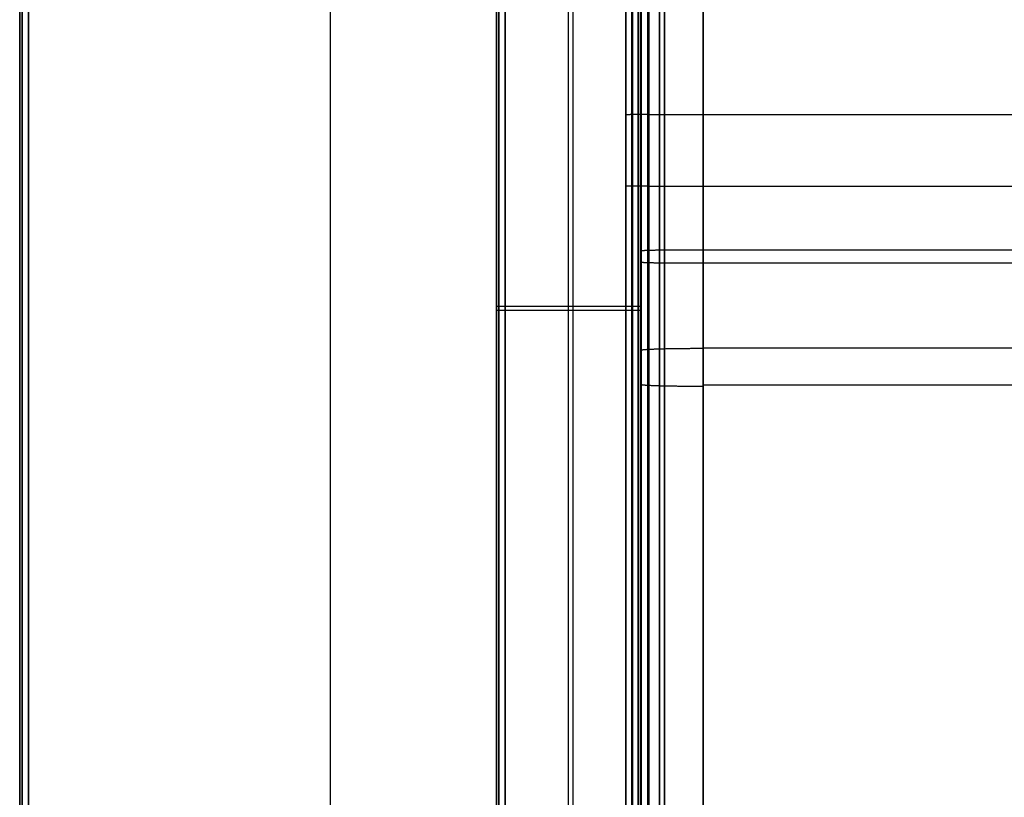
# Model space of a CAD drawing. Header units: millimetres. Extents: x -901 to 901, y -356 to 356.
# Tile 3 of 18: x -901 to -675, y -178 to 0. Entities that reach past the tile are written whole.
import ezdxf

# ---------------------------------------------------------------- set-up
doc = ezdxf.new("R2010")
doc.units = ezdxf.units.MM
doc.layers.add('Défaut', color=7, linetype='Continuous', true_color=0x000000)

msp = doc.modelspace()

# ---------------------------------------------------------------- linework, layer by layer
at = {"layer": 'Défaut'}
for p, q in [((-829.63, 353.54, 590.22), (-829.63, -332.46, 590.22)), ((-829.63, 353.54, 623.22), (-829.63, -332.46, 623.22)), ((-762.01, -320.58, 241.93), (-762.01, 244.43, 241.93)), ((-791.63, -332.62, 556.22), (-791.63, 201.69, 556.22)), ((-775.13, -332.62, 522.22), (-775.13, 201.69, 522.22)), ((-774.13, 201.69, 590.22), (-774.13, -334.46, 590.22)), ((-758.63, -332.62, 557.22), (-758.63, 201.69, 557.22)), ((-758.49, -350.94, 340.6), (-758.49, 197.07, 340.6)), ((-758.55, -288.75, 297.68), (-758.55, 180.39, 255.83)), ((-756.73, -21.64, 291.8), (0, -21.64, 291.8)), ((-762.01, -38.07, 171.02), (-762.01, -38.07, 291.21)), ((-756.73, -38.07, 169.02), (0, -38.07, 169.02)), ((-758.55, -55.47, 262.31), (-758.55, -52.89, 291.2)), ((0, -52.71, 293.19), (-753.18, -52.71, 293.19)), ((0, -55.64, 260.32), (-753.18, -55.64, 260.32)), ((-791.63, -65.46, 524.22), (-791.63, -65.46, 588.22)), ((-789.63, -65.46, 522.22), (-760.63, -65.46, 522.22)), ((-789.63, -66.39, 590.22), (-758.63, -66.39, 590.22)), ((-758.63, -65.46, 524.22), (-758.63, -65.46, 590.22)), ((-758.49, -75.54, 379.15), (-758.49, -75.54, 299.69)), ((0, -75.12, 384.13), (-744.32, -75.12, 384.13)), ((0, -83.58, 295.45), (-744.32, -83.58, 295.45))]:
    msp.add_line(p, q, dxfattribs=at)
for points in [[(-900.63, 353.54, 592.22), (-900.63, 10.54, 592.22), (-900.63, -332.46, 592.22)], [(-900.63, -332.46, 621.22), (-900.63, 10.54, 621.22), (-900.63, 353.54, 621.22)], [(-900.63, -332.46, 606.72), (-900.63, 10.54, 606.72), (-900.63, 353.54, 606.72)], [(-900.05, -332.46, 590.8), (-900.05, 10.54, 590.8), (-900.05, 353.54, 590.8)], [(-900.05, 353.54, 622.63), (-900.05, 10.54, 622.63), (-900.05, -332.46, 622.63)], [(-898.63, -332.46, 590.22), (-898.63, 10.54, 590.22), (-898.63, 353.54, 590.22)], [(-898.63, 353.54, 623.22), (-898.63, 10.54, 623.22), (-898.63, -332.46, 623.22)], [(-760.63, 353.54, 590.22), (-760.63, 10.54, 590.22), (-760.63, -332.46, 590.22)], [(-760.63, -332.46, 623.22), (-760.63, 10.54, 623.22), (-760.63, 353.54, 623.22)], [(-759.22, 353.54, 590.8), (-759.22, 10.54, 590.8), (-759.22, -332.46, 590.8)], [(-759.22, -332.46, 622.63), (-759.22, 10.54, 622.63), (-759.22, 353.54, 622.63)], [(-758.63, -332.46, 592.22), (-758.63, 10.54, 592.22), (-758.63, 353.54, 592.22)], [(-758.63, 353.54, 621.22), (-758.63, 10.54, 621.22), (-758.63, -332.46, 621.22)], [(-758.63, -332.46, 606.72), (-758.63, 10.54, 606.72), (-758.63, 353.54, 606.72)], [(-762.01, 244.43, 171.02), (-762.01, -38.07, 171.02), (-762.01, -320.58, 171.02)], [(-762.01, -288.05, 312.85), (-762.01, -21.81, 289.81), (-762.01, 244.43, 266.76)], [(-760.46, -287.93, 314.26), (-760.46, -21.69, 291.21), (-760.46, 244.55, 268.17)], [(-760.46, 244.43, 169.6), (-760.46, -38.07, 169.6), (-760.46, -320.58, 169.6)], [(-756.73, 244.6, 268.75), (-756.73, -21.64, 291.8), (-756.73, -287.87, 314.85)], [(-756.73, -320.58, 169.02), (-756.73, -38.07, 169.02), (-756.73, 244.43, 169.02)], [(-791.63, 201.69, 524.22), (-791.63, -65.46, 524.22), (-791.63, -332.62, 524.22)], [(-791.63, -332.62, 588.22), (-791.63, -65.46, 588.22), (-791.63, 201.69, 588.22)], [(-791.05, -332.62, 522.8), (-791.05, -65.46, 522.8), (-791.05, 201.69, 522.8)], [(-791.05, 201.69, 589.63), (-791.05, -66.12, 589.63), (-791.05, -333.92, 589.63)], [(-789.63, -332.62, 522.22), (-789.63, -65.46, 522.22), (-789.63, 201.69, 522.22)], [(-789.63, 201.69, 590.22), (-789.63, -66.39, 590.22), (-789.63, -334.46, 590.22)], [(-760.63, 201.69, 522.22), (-760.63, -65.46, 522.22), (-760.63, -332.62, 522.22)], [(-759.22, -332.62, 522.8), (-759.22, -65.46, 522.8), (-759.22, 201.69, 522.8)], [(-758.63, -332.62, 524.22), (-758.63, -65.46, 524.22), (-758.63, 201.69, 524.22)], [(-758.63, 201.69, 590.22), (-758.63, -65.46, 590.22), (-758.63, -332.62, 590.22)], [(-758.49, -350.94, 406.39), (-758.49, -75.54, 379.15), (-758.49, 199.87, 351.9)], [(-754.34, 200.16, 355.42), (-754.34, -75.24, 382.67), (-754.34, -350.65, 409.91)], [(-744.32, 200.29, 356.88), (-744.32, -75.12, 384.13), (-744.32, -350.53, 411.37)], [(-754.34, -351.23, 322.92), (-754.34, -84.02, 296.97), (-754.34, 183.19, 271.02)], [(-744.32, -351.35, 321.46), (-744.32, -83.58, 295.45), (-744.32, 184.2, 269.45)], [(-758.55, -287.46, 312.12), (-758.55, -52.89, 291.2), (-758.55, 181.68, 270.27)], [(-758.49, 180.77, 274.8), (-758.49, -85.09, 300.62), (-758.49, -350.94, 326.44)], [(-756.97, -287.33, 313.53), (-756.97, -52.77, 292.6), (-756.97, 181.8, 271.68)], [(-753.18, 181.86, 272.26), (-753.18, -52.71, 293.19), (-753.18, -287.28, 314.11)], [(-758.55, 179.1, 241.39), (-758.55, -55.47, 262.31), (-758.55, -290.04, 283.23)], [(-756.97, 178.98, 239.98), (-756.97, -55.59, 260.9), (-756.97, -290.16, 281.83)], [(-753.18, -290.21, 281.24), (-753.18, -55.64, 260.32), (-753.18, 178.92, 239.4)]]:
    msp.add_open_spline(points, degree=2, dxfattribs=at)
for points, weights in [([(-756.73, -21.64, 291.8), (-758.92, -21.64, 291.8), (-760.46, -21.69, 291.21), (-762.01, -21.74, 290.63), (-762.01, -21.81, 289.81)], [0.853553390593, 0.853553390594, 1, 0.853553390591, 0.853553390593]), ([(-756.73, -38.07, 169.02), (-758.92, -38.07, 169.02), (-760.46, -38.07, 169.6), (-762.01, -38.07, 170.19), (-762.01, -38.07, 171.02)], [0.853553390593, 0.853553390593, 1, 0.853553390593, 0.853553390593]), ([(-753.18, -52.71, 293.19), (-755.4, -52.71, 293.19), (-756.97, -52.77, 292.6), (-758.55, -52.82, 292.02), (-758.55, -52.89, 291.2)], [0.853553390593, 0.853553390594, 1, 0.853553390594, 0.853553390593]), ([(-753.18, -55.64, 260.32), (-755.4, -55.64, 260.32), (-756.97, -55.59, 260.9), (-758.55, -55.54, 261.49), (-758.55, -55.47, 262.31)], [0.853553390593, 0.853553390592, 1, 0.853553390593, 0.853553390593]), ([(-791.63, -65.46, 524.22), (-791.63, -65.46, 523.39), (-791.05, -65.46, 522.8), (-790.46, -65.46, 522.22), (-789.63, -65.46, 522.22)], [0.853553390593, 0.853553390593, 1, 0.853553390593, 0.853553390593]), ([(-791.63, -66.39, 588.22), (-791.63, -66.39, 589.04), (-791.05, -66.39, 589.63), (-790.46, -66.39, 590.22), (-789.63, -66.39, 590.22)], [0.853553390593, 0.853553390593, 1, 0.853553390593, 0.853553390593]), ([(-760.63, -65.46, 522.22), (-759.8, -65.46, 522.22), (-759.22, -65.46, 522.8), (-758.63, -65.46, 523.39), (-758.63, -65.46, 524.22)], [0.853553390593, 0.853553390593, 1, 0.853553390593, 0.853553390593]), ([(-758.49, -75.54, 379.15), (-758.49, -75.36, 381.21), (-754.34, -75.24, 382.67), (-750.19, -75.12, 384.13), (-744.32, -75.12, 384.13)], [0.853553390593, 0.853553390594, 1, 0.853553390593, 0.853553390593]), ([(-758.49, -83.37, 300.45), (-758.49, -83.54, 298.39), (-754.34, -83.66, 296.93), (-750.19, -83.78, 295.47), (-744.32, -83.78, 295.47)], [0.853553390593, 0.853553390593, 1, 0.853553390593, 0.853553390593])]:
    msp.add_rational_spline(points, weights, degree=2, knots=[-0.785398, -0.785398, -0.785398, 0, 0, 0.785398, 0.785398, 0.785398], dxfattribs=at)

doc.saveas('drawing.dxf')
